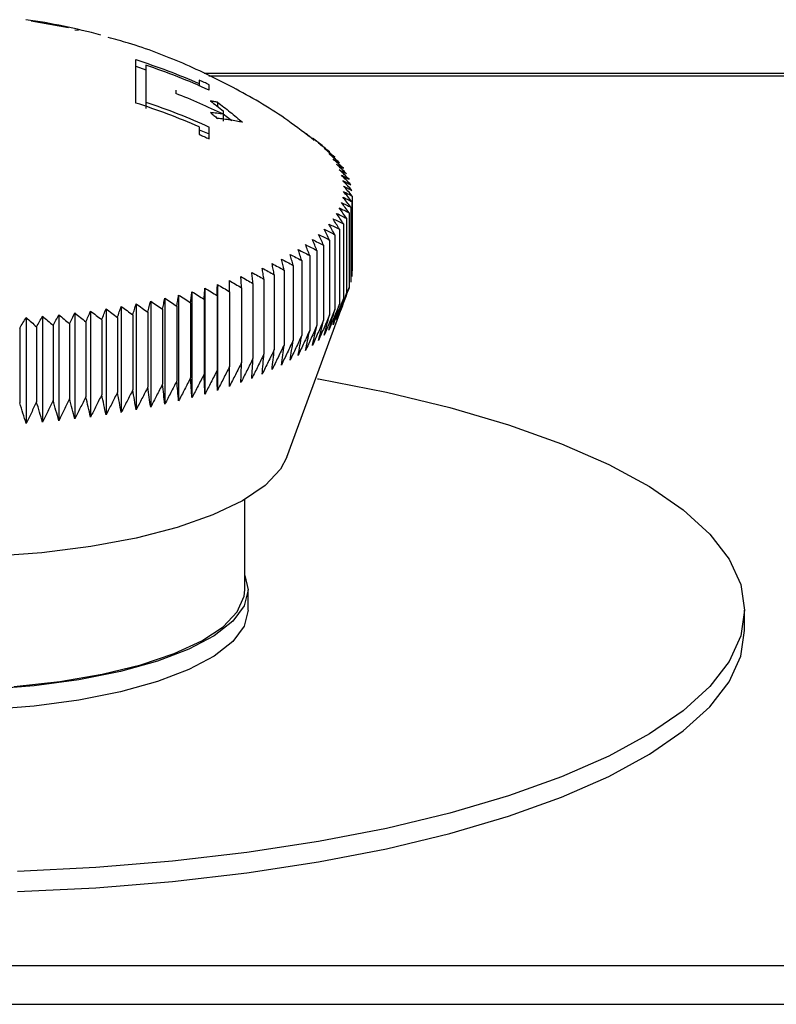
# Paper-space layout 'Web Drawing(2)' of a CAD drawing. Header units: millimetres. Extents: x 71 to 1085, y 76 to 849.
# Tile 33 of 63: x 391 to 426, y 462 to 508. Entities that reach past the tile are written whole.
import ezdxf

# ---------------------------------------------------------------- set-up
doc = ezdxf.new("R2010")
doc.units = ezdxf.units.MM

psp = doc.layouts.new('Web Drawing(2)')

# ---------------------------------------------------------------- linework, layer by layer
for p, q in [((391.813, 508.217), (393.553, 507.906)), ((393.844, 507.799), (394.027, 507.774)), ((396.688, 506.104), (397.153, 505.927)), ((499.709, 505.755), (399.86, 505.755)), ((400.086, 505.646), (499.705, 505.646)), ((399.631, 505.297), (399.631, 505.169)), ((397.153, 504.434), (397.153, 504.131)), ((400.483, 504.428), (400.483, 504.23)), ((400.755, 504.019), (400.755, 503.867)), ((400.755, 503.89), (401.15, 503.569)), ((400.755, 503.867), (400.755, 503.548)), ((399.631, 503.14), (400.096, 502.954)), ((406.755, 500.061), (406.755, 496.574)), ((406.689, 499.54), (406.689, 496.053)), ((406.739, 499.8), (406.739, 496.313)), ((406.489, 499.023), (406.489, 495.535)), ((406.605, 499.281), (406.605, 495.793)), ((406.34, 498.766), (406.34, 495.279)), ((405.944, 498.261), (405.944, 494.774)), ((406.158, 498.512), (406.158, 495.025)), ((405.421, 497.768), (405.421, 494.281)), ((405.699, 498.013), (405.699, 494.526)), ((404.774, 497.291), (404.774, 493.804)), ((405.113, 497.528), (405.113, 494.04)), ((404.007, 496.834), (404.007, 493.346)), ((404.405, 497.06), (404.405, 493.573)), ((403.126, 496.398), (403.126, 492.911)), ((403.58, 496.613), (403.58, 493.126)), ((400.48, 495.944), (400.48, 491.013)), ((401.603, 495.793), (401.603, 492.306)), ((402.136, 495.988), (402.136, 492.501)), ((402.644, 496.19), (402.644, 492.703)), ((403.713, 487.906), (406.608, 495.799)), ((398.677, 495.453), (398.677, 490.522)), ((399.299, 495.609), (399.299, 490.677)), ((399.9, 495.772), (399.9, 490.841)), ((400.465, 495.427), (400.465, 491.939)), ((401.046, 495.606), (401.046, 492.119)), ((396.008, 494.919), (396.008, 489.987)), ((396.7, 495.039), (396.7, 490.107)), ((397.377, 495.168), (397.377, 490.236)), ((398.036, 495.306), (398.036, 490.375)), ((398.592, 494.937), (398.592, 491.45)), ((399.237, 495.092), (399.237, 491.605)), ((399.862, 495.255), (399.862, 491.768)), ((392.351, 494.465), (392.351, 489.534)), ((393.104, 494.536), (393.104, 489.604)), ((393.848, 494.617), (393.848, 489.685)), ((394.581, 494.707), (394.581, 489.776)), ((395.301, 494.808), (395.301, 489.877)), ((396.546, 494.528), (396.546, 491.041)), ((397.245, 494.655), (397.245, 491.168)), ((397.928, 494.792), (397.928, 491.304)), ((391.589, 494.404), (391.589, 489.473)), ((392.067, 493.972), (392.067, 490.485)), ((392.841, 494.039), (392.841, 490.552)), ((393.606, 494.117), (393.606, 490.629)), ((394.36, 494.204), (394.36, 490.717)), ((395.102, 494.302), (395.102, 490.815)), ((395.831, 494.41), (395.831, 490.923)), ((391.285, 493.916), (391.285, 490.428)), ((401.755, 481.728), (401.755, 485.944)), ((401.905, 480.783), (401.905, 481.728)), ((425.005, 479.837), (425.005, 480.783)), ((504.174, 464.231), (270.836, 464.231)), ((270.836, 462.445), (504.174, 462.445))]:
    psp.add_line(p, q)
at = {"flags": 128}
for points in [[(405.141, 491.557), (405.182, 491.55), (408.339, 490.934), (411.295, 490.22), (414.021, 489.415), (416.493, 488.528), (418.685, 487.565), (420.577, 486.538), (422.15, 485.455), (423.39, 484.327), (424.284, 483.164), (424.824, 481.979), (425.005, 480.783)], [(403.713, 487.906), (403.419, 487.353), (402.7, 486.594), (401.641, 485.879), (400.267, 485.222), (398.607, 484.64), (396.7, 484.145), (394.587, 483.748), (392.316, 483.458), (389.938, 483.281), (387.505, 483.221)], [(401.755, 482.403), (401.905, 481.728), (401.728, 480.995), (401.2, 480.279), (400.335, 479.6), (399.155, 478.972), (397.687, 478.413), (395.969, 477.935), (394.042, 477.551), (391.955, 477.269), (389.757, 477.098), (387.505, 477.04)], [(391.03, 477.233), (393.147, 477.468), (395.124, 477.808), (396.914, 478.244), (398.472, 478.766), (399.761, 479.361), (400.747, 480.014), (401.407, 480.71), (401.725, 481.431), (401.755, 481.728)], [(401.905, 480.783), (401.728, 480.049), (401.2, 479.334), (400.335, 478.654), (399.155, 478.027), (397.687, 477.468), (395.969, 476.99), (394.042, 476.605), (391.955, 476.324), (389.757, 476.152), (387.505, 476.094)], [(425.005, 480.783), (424.824, 479.586), (424.284, 478.401), (423.39, 477.239), (422.15, 476.11), (420.577, 475.027), (418.685, 474), (416.493, 473.037), (414.021, 472.15), (411.295, 471.345), (408.339, 470.631), (405.182, 470.015), (401.855, 469.503), (398.39, 469.099), (394.821, 468.808), (391.18, 468.633)], [(391.18, 467.687), (394.821, 467.863), (398.39, 468.154), (401.855, 468.558), (405.182, 469.07), (408.339, 469.686), (411.295, 470.4), (414.021, 471.204), (416.493, 472.092), (418.685, 473.054), (420.577, 474.082), (422.15, 475.165), (423.39, 476.293), (424.284, 477.455), (424.824, 478.64), (425.005, 479.837)]]:
    psp.add_lwpolyline(points, dxfattribs=at)
for points in [[(395.059, 507.552), (393.914, 507.861), (392.75, 508.1), (391.573, 508.266)], [(396.688, 506.406), (397.69, 506.087), (398.672, 505.718), (399.631, 505.297)], [(400.096, 504.986), (399.138, 505.425), (398.157, 505.812), (397.153, 506.149)], [(400.096, 505.242), (400.019, 505.277), (399.864, 505.348), (399.709, 505.417), (399.631, 505.451)], [(399.631, 505.451), (399.631, 505.427), (399.631, 505.379), (399.631, 505.324), (399.631, 505.297)], [(398.546, 504.983), (398.546, 504.958), (398.546, 504.909), (398.546, 504.857), (398.546, 504.832)], [(400.096, 504.986), (400.096, 505.032), (400.096, 505.125), (400.096, 505.203), (400.096, 505.242)], [(400.755, 503.867), (400.032, 504.218), (399.297, 504.539), (398.546, 504.832)], [(399.631, 503.279), (398.672, 503.7), (397.69, 504.07), (396.688, 504.388)], [(397.153, 504.434), (398.157, 504.097), (399.138, 503.71), (400.096, 503.271)], [(400.483, 504.428), (400.429, 504.438), (400.319, 504.458), (400.21, 504.477), (400.155, 504.486)], [(400.155, 504.486), (400.255, 504.41), (400.456, 504.257), (400.655, 504.098), (400.755, 504.019)], [(400.755, 503.867), (400.655, 503.882), (400.456, 503.911), (400.255, 503.933), (400.155, 503.944)], [(400.155, 503.944), (400.21, 503.899), (400.319, 503.809), (400.429, 503.717), (400.483, 503.671)], [(399.631, 503.279), (399.631, 503.222), (399.631, 503.108), (399.631, 502.989), (399.631, 502.93)], [(400.096, 502.72), (400.096, 502.815), (400.096, 503.006), (400.096, 503.182), (400.096, 503.271)], [(399.631, 502.93), (399.709, 502.895), (399.864, 502.826), (400.019, 502.756), (400.096, 502.72)], [(404.58, 502.99), (404.613, 502.965), (404.678, 502.914), (404.742, 502.858), (404.774, 502.83)], [(404.897, 502.757), (404.933, 502.731), (405.006, 502.679), (405.077, 502.622), (405.113, 502.594)], [(405.421, 502.353), (405.248, 502.49), (405.073, 502.625), (404.897, 502.757)], [(405.184, 502.519), (405.224, 502.493), (405.303, 502.439), (405.382, 502.382), (405.421, 502.353)], [(405.699, 502.109), (405.528, 502.248), (405.357, 502.385), (405.184, 502.519)], [(405.44, 502.278), (405.484, 502.251), (405.57, 502.197), (405.656, 502.138), (405.699, 502.109)], [(405.944, 501.861), (405.778, 502.002), (405.61, 502.141), (405.44, 502.278)], [(405.666, 502.033), (405.712, 502.006), (405.806, 501.95), (405.898, 501.891), (405.944, 501.861)], [(406.158, 501.609), (405.996, 501.753), (405.831, 501.894), (405.666, 502.033)], [(405.859, 501.786), (405.909, 501.758), (406.01, 501.701), (406.109, 501.64), (406.158, 501.609)], [(406.34, 501.355), (406.181, 501.501), (406.021, 501.645), (405.859, 501.786)], [(406.021, 501.536), (406.075, 501.507), (406.182, 501.449), (406.287, 501.387), (406.34, 501.355)], [(406.489, 501.099), (406.335, 501.247), (406.179, 501.393), (406.021, 501.536)], [(406.151, 501.285), (406.208, 501.255), (406.321, 501.195), (406.433, 501.131), (406.489, 501.099)], [(406.249, 501.031), (406.309, 501.001), (406.428, 500.939), (406.546, 500.874), (406.605, 500.841)], [(406.314, 500.777), (406.377, 500.745), (406.502, 500.682), (406.627, 500.615), (406.689, 500.582)], [(406.347, 500.522), (406.412, 500.489), (406.544, 500.425), (406.674, 500.356), (406.739, 500.322)], [(406.314, 500.011), (406.385, 499.977), (406.528, 499.909), (406.668, 499.836), (406.739, 499.8)], [(406.347, 500.267), (406.415, 500.233), (406.552, 500.167), (406.688, 500.096), (406.755, 500.061)], [(406.151, 499.504), (406.227, 499.468), (406.38, 499.395), (406.53, 499.319), (406.605, 499.281)], [(406.249, 499.757), (406.323, 499.722), (406.47, 499.651), (406.616, 499.577), (406.689, 499.54)], [(405.859, 499.002), (405.94, 498.964), (406.101, 498.887), (406.26, 498.807), (406.34, 498.766)], [(406.021, 499.252), (406.1, 499.215), (406.257, 499.14), (406.412, 499.062), (406.489, 499.023)], [(405.666, 498.755), (405.748, 498.715), (405.913, 498.636), (406.077, 498.554), (406.158, 498.512)], [(405.184, 498.269), (405.27, 498.227), (405.443, 498.144), (405.613, 498.057), (405.699, 498.013)], [(405.44, 498.51), (405.525, 498.47), (405.694, 498.389), (405.861, 498.304), (405.944, 498.261)], [(404.58, 497.798), (404.67, 497.754), (404.848, 497.666), (405.024, 497.574), (405.113, 497.528)], [(404.897, 498.031), (404.985, 497.989), (405.161, 497.903), (405.334, 497.813), (405.421, 497.768)], [(403.858, 497.345), (403.95, 497.298), (404.133, 497.205), (404.314, 497.108), (404.405, 497.06)], [(404.234, 497.569), (404.324, 497.524), (404.505, 497.433), (404.684, 497.339), (404.774, 497.291)], [(402.565, 496.706), (402.659, 496.655), (402.847, 496.555), (403.033, 496.45), (403.126, 496.398)], [(403.023, 496.913), (403.117, 496.864), (403.303, 496.766), (403.488, 496.664), (403.58, 496.613)], [(403.455, 497.126), (403.547, 497.078), (403.732, 496.982), (403.915, 496.883), (404.007, 496.834)], [(401.571, 496.311), (401.666, 496.258), (401.855, 496.152), (402.043, 496.043), (402.136, 495.988)], [(402.081, 496.505), (402.175, 496.453), (402.364, 496.35), (402.551, 496.243), (402.644, 496.19)], [(400.48, 495.944), (400.575, 495.889), (400.765, 495.778), (400.952, 495.663), (401.046, 495.606)], [(401.037, 496.124), (401.132, 496.07), (401.322, 495.961), (401.51, 495.849), (401.603, 495.793)], [(398.677, 495.453), (398.771, 495.394), (398.959, 495.275), (399.144, 495.153), (399.237, 495.092)], [(399.299, 495.609), (399.393, 495.55), (399.582, 495.434), (399.768, 495.315), (399.862, 495.255)], [(399.9, 495.772), (399.995, 495.716), (400.184, 495.602), (400.371, 495.485), (400.465, 495.427)], [(396.008, 494.919), (396.098, 494.854), (396.279, 494.726), (396.457, 494.594), (396.546, 494.528)], [(396.7, 495.039), (396.792, 494.975), (396.975, 494.849), (397.155, 494.72), (397.245, 494.655)], [(397.377, 495.168), (397.469, 495.106), (397.654, 494.982), (397.836, 494.855), (397.928, 494.792)], [(398.036, 495.306), (398.129, 495.245), (398.316, 495.124), (398.5, 495), (398.592, 494.937)], [(392.067, 493.972), (392.161, 494.138), (392.255, 494.302), (392.351, 494.465)], [(392.351, 494.465), (392.433, 494.395), (392.597, 494.254), (392.76, 494.111), (392.841, 494.039)], [(392.841, 494.039), (392.928, 494.206), (393.016, 494.372), (393.104, 494.536)], [(393.104, 494.536), (393.188, 494.467), (393.357, 494.328), (393.523, 494.187), (393.606, 494.117)], [(393.606, 494.117), (393.686, 494.285), (393.767, 494.451), (393.848, 494.617)], [(393.848, 494.617), (393.934, 494.549), (394.106, 494.413), (394.275, 494.274), (394.36, 494.204)], [(394.36, 494.204), (394.434, 494.374), (394.507, 494.541), (394.581, 494.707)], [(394.581, 494.707), (394.668, 494.641), (394.843, 494.507), (395.016, 494.371), (395.102, 494.302)], [(395.102, 494.302), (395.169, 494.472), (395.235, 494.641), (395.301, 494.808)], [(395.301, 494.808), (395.39, 494.743), (395.568, 494.612), (395.744, 494.477), (395.831, 494.41)], [(391.285, 493.916), (391.385, 494.08), (391.487, 494.243), (391.589, 494.404)], [(391.589, 494.404), (391.669, 494.333), (391.829, 494.191), (391.988, 494.045), (392.067, 493.972)]]:
    psp.add_open_spline(points, degree=3)
for points, knots in [([(404.989, 502.647), (404.584, 502.961), (403.438, 503.847), (401.389, 505.059), (398.905, 506.257), (396.897, 507.039), (395.712, 507.35), (395.396, 507.433)], [0, 0, 0, 0, 0.142395, 0.402683, 0.659543, 0.909199, 1, 1, 1, 1]), ([(396.688, 504.388), (396.688, 504.461), (396.688, 504.608), (396.688, 504.817), (396.688, 505.017), (396.688, 505.209), (396.688, 505.391), (396.688, 505.564), (396.688, 505.728), (396.688, 505.882), (396.688, 506.028), (396.688, 506.163), (396.688, 506.291), (396.688, 506.367), (396.688, 506.406)], [0, 0, 0, 0, 0.0833607, 0.1667065, 0.2500404, 0.3333653, 0.4166841, 0.5, 0.5833159, 0.6666347, 0.7499596, 0.8332935, 0.9166393, 1, 1, 1, 1]), ([(397.153, 506.149), (397.153, 506.107), (397.153, 506.023), (397.153, 505.885), (397.153, 505.737), (397.153, 505.58), (397.153, 505.413), (397.153, 505.236), (397.153, 505.05), (397.153, 504.855), (397.153, 504.65), (397.153, 504.506), (397.153, 504.434)], [0, 0, 0, 0, 0.100025, 0.200033, 0.300029, 0.400017, 0.5, 0.599983, 0.699971, 0.799967, 0.899975, 1, 1, 1, 1]), ([(400.483, 504.428), (400.583, 504.352), (400.78, 504.201), (401.073, 503.969), (401.361, 503.733), (401.551, 503.573), (401.645, 503.493)], [0, 0, 0, 0, 0.2538638, 0.505157, 0.7538715, 1, 1, 1, 1]), ([(401.645, 503.493), (401.551, 503.511), (401.361, 503.549), (401.073, 503.596), (400.78, 503.638), (400.583, 503.66), (400.483, 503.671)], [0, 0, 0, 0, 0.246129, 0.494843, 0.746136, 1, 1, 1, 1]), ([(406.605, 500.841), (406.53, 500.916), (406.38, 501.065), (406.228, 501.211), (406.151, 501.285)], [0, 0, 0, 0, 0.4987669, 1, 1, 1, 1]), ([(406.689, 500.582), (406.616, 500.657), (406.47, 500.809), (406.323, 500.957), (406.249, 501.031)], [0, 0, 0, 0, 0.4987828, 1, 1, 1, 1]), ([(406.739, 500.322), (406.668, 500.398), (406.528, 500.551), (406.385, 500.702), (406.314, 500.777)], [0, 0, 0, 0, 0.498794, 1, 1, 1, 1]), ([(406.755, 500.061), (406.688, 500.138), (406.552, 500.293), (406.415, 500.446), (406.347, 500.522)], [0, 0, 0, 0, 0.498801, 1, 1, 1, 1]), ([(406.689, 499.54), (406.627, 499.619), (406.503, 499.778), (406.377, 499.933), (406.314, 500.011)], [0, 0, 0, 0, 0.4987983, 1, 1, 1, 1]), ([(406.739, 499.8), (406.674, 499.878), (406.544, 500.035), (406.412, 500.189), (406.347, 500.267)], [0, 0, 0, 0, 0.498802, 1, 1, 1, 1]), ([(406.489, 499.023), (406.433, 499.103), (406.321, 499.265), (406.208, 499.424), (406.151, 499.504)], [0, 0, 0, 0, 0.498774, 1, 1, 1, 1]), ([(406.605, 499.281), (406.547, 499.36), (406.428, 499.521), (406.309, 499.678), (406.249, 499.757)], [0, 0, 0, 0, 0.498789, 1, 1, 1, 1]), ([(406.158, 498.512), (406.109, 498.594), (406.01, 498.759), (405.91, 498.921), (405.859, 499.002)], [0, 0, 0, 0, 0.498728, 1, 1, 1, 1]), ([(406.34, 498.766), (406.287, 498.848), (406.182, 499.011), (406.075, 499.172), (406.021, 499.252)], [0, 0, 0, 0, 0.498754, 1, 1, 1, 1]), ([(405.944, 498.261), (405.898, 498.344), (405.806, 498.51), (405.712, 498.673), (405.666, 498.755)], [0, 0, 0, 0, 0.498697, 1, 1, 1, 1]), ([(405.421, 497.768), (405.382, 497.852), (405.303, 498.021), (405.224, 498.186), (405.184, 498.269)], [0, 0, 0, 0, 0.498619, 1, 1, 1, 1]), ([(405.699, 498.013), (405.656, 498.096), (405.57, 498.263), (405.484, 498.428), (405.44, 498.51)], [0, 0, 0, 0, 0.49866, 1, 1, 1, 1]), ([(404.774, 497.291), (404.742, 497.376), (404.678, 497.546), (404.613, 497.714), (404.58, 497.798)], [0, 0, 0, 0, 0.498521, 1, 1, 1, 1]), ([(405.113, 497.528), (405.077, 497.612), (405.006, 497.781), (404.933, 497.948), (404.897, 498.031)], [0, 0, 0, 0, 0.498572, 1, 1, 1, 1]), ([(404.007, 496.834), (403.982, 496.919), (403.933, 497.091), (403.883, 497.26), (403.858, 497.345)], [0, 0, 0, 0, 0.498407, 1, 1, 1, 1]), ([(404.405, 497.06), (404.377, 497.145), (404.32, 497.316), (404.263, 497.485), (404.234, 497.569)], [0, 0, 0, 0, 0.498466, 1, 1, 1, 1]), ([(402.644, 496.19), (402.631, 496.276), (402.605, 496.449), (402.578, 496.62), (402.565, 496.706)], [0, 0, 0, 0, 0.498216, 1, 1, 1, 1]), ([(403.126, 496.398), (403.109, 496.484), (403.075, 496.657), (403.04, 496.827), (403.023, 496.913)], [0, 0, 0, 0, 0.498281, 1, 1, 1, 1]), ([(403.58, 496.613), (403.559, 496.699), (403.518, 496.871), (403.476, 497.041), (403.455, 497.126)], [0, 0, 0, 0, 0.4983449, 1, 1, 1, 1]), ([(401.603, 495.793), (401.598, 495.88), (401.587, 496.054), (401.576, 496.225), (401.571, 496.311)], [0, 0, 0, 0, 0.498087, 1, 1, 1, 1]), ([(402.136, 495.988), (402.127, 496.075), (402.109, 496.248), (402.09, 496.419), (402.081, 496.505)], [0, 0, 0, 0, 0.498151, 1, 1, 1, 1]), ([(400.465, 495.427), (400.467, 495.513), (400.472, 495.687), (400.477, 495.858), (400.48, 495.944)], [0, 0, 0, 0, 0.497972, 1, 1, 1, 1]), ([(401.046, 495.606), (401.045, 495.693), (401.042, 495.867), (401.039, 496.038), (401.037, 496.124)], [0, 0, 0, 0, 0.498027, 1, 1, 1, 1]), ([(406.605, 495.793), (406.53, 495.589), (406.379, 495.181), (406.227, 494.775), (406.151, 494.572)], [0, 0, 0, 0, 0.502737, 1, 1, 1, 1]), ([(398.592, 494.937), (398.606, 495.024), (398.634, 495.197), (398.663, 495.367), (398.677, 495.453)], [0, 0, 0, 0, 0.497874, 1, 1, 1, 1]), ([(399.237, 495.092), (399.247, 495.178), (399.268, 495.352), (399.288, 495.523), (399.299, 495.609)], [0, 0, 0, 0, 0.497892, 1, 1, 1, 1]), ([(399.862, 495.255), (399.868, 495.342), (399.881, 495.515), (399.894, 495.687), (399.9, 495.772)], [0, 0, 0, 0, 0.497926, 1, 1, 1, 1]), ([(406.489, 495.535), (406.411, 495.332), (406.256, 494.926), (406.099, 494.522), (406.021, 494.321)], [0, 0, 0, 0, 0.502737, 1, 1, 1, 1]), ([(406.151, 494.572), (406.208, 494.732), (406.321, 495.052), (406.433, 495.374), (406.489, 495.535)], [0, 0, 0, 0, 0.497263, 1, 1, 1, 1]), ([(395.831, 494.41), (395.861, 494.495), (395.919, 494.666), (395.978, 494.834), (396.008, 494.919)], [0, 0, 0, 0, 0.498167, 1, 1, 1, 1]), ([(396.546, 494.528), (396.572, 494.613), (396.623, 494.785), (396.674, 494.954), (396.7, 495.039)], [0, 0, 0, 0, 0.498008, 1, 1, 1, 1]), ([(397.245, 494.655), (397.267, 494.741), (397.311, 494.913), (397.355, 495.083), (397.377, 495.168)], [0, 0, 0, 0, 0.497921, 1, 1, 1, 1]), ([(397.928, 494.792), (397.946, 494.878), (397.981, 495.05), (398.018, 495.221), (398.036, 495.306)], [0, 0, 0, 0, 0.4978811, 1, 1, 1, 1]), ([(406.158, 495.025), (406.076, 494.824), (405.913, 494.423), (405.748, 494.023), (405.666, 493.824)], [0, 0, 0, 0, 0.502737, 1, 1, 1, 1]), ([(406.34, 495.279), (406.26, 495.076), (406.101, 494.673), (405.939, 494.271), (405.859, 494.071)], [0, 0, 0, 0, 0.502737, 1, 1, 1, 1]), ([(405.859, 494.071), (405.909, 494.229), (406.009, 494.546), (406.109, 494.865), (406.158, 495.025)], [0, 0, 0, 0, 0.497263, 1, 1, 1, 1]), ([(406.021, 494.321), (406.074, 494.479), (406.181, 494.798), (406.287, 495.118), (406.34, 495.279)], [0, 0, 0, 0, 0.497263, 1, 1, 1, 1]), ([(405.698, 494.526), (405.613, 494.326), (405.442, 493.93), (405.27, 493.534), (405.184, 493.338)], [0, 0, 0, 0, 0.502737, 1, 1, 1, 1]), ([(405.944, 494.774), (405.86, 494.573), (405.693, 494.175), (405.524, 493.777), (405.44, 493.579)], [0, 0, 0, 0, 0.502737, 1, 1, 1, 1]), ([(405.44, 493.579), (405.483, 493.736), (405.57, 494.05), (405.655, 494.367), (405.698, 494.526)], [0, 0, 0, 0, 0.497263, 1, 1, 1, 1]), ([(405.666, 493.824), (405.712, 493.981), (405.806, 494.297), (405.898, 494.614), (405.944, 494.774)], [0, 0, 0, 0, 0.497263, 1, 1, 1, 1]), ([(405.112, 494.04), (405.024, 493.843), (404.848, 493.452), (404.669, 493.061), (404.58, 492.867)], [0, 0, 0, 0, 0.502737, 1, 1, 1, 1]), ([(405.421, 494.281), (405.334, 494.083), (405.16, 493.689), (404.985, 493.296), (404.897, 493.1)], [0, 0, 0, 0, 0.502737, 1, 1, 1, 1]), ([(404.897, 493.1), (404.933, 493.256), (405.005, 493.568), (405.077, 493.882), (405.113, 494.04)], [0, 0, 0, 0, 0.497263, 1, 1, 1, 1]), ([(405.184, 493.338), (405.224, 493.494), (405.303, 493.807), (405.382, 494.123), (405.421, 494.281)], [0, 0, 0, 0, 0.497263, 1, 1, 1, 1]), ([(404.405, 493.573), (404.314, 493.378), (404.133, 492.991), (403.949, 492.605), (403.858, 492.414)], [0, 0, 0, 0, 0.502737, 1, 1, 1, 1]), ([(404.774, 493.804), (404.684, 493.608), (404.505, 493.219), (404.324, 492.831), (404.234, 492.638)], [0, 0, 0, 0, 0.502737, 1, 1, 1, 1]), ([(404.234, 492.638), (404.262, 492.792), (404.32, 493.103), (404.376, 493.416), (404.405, 493.573)], [0, 0, 0, 0, 0.497263, 1, 1, 1, 1]), ([(404.58, 492.867), (404.613, 493.022), (404.677, 493.333), (404.741, 493.647), (404.774, 493.804)], [0, 0, 0, 0, 0.497263, 1, 1, 1, 1]), ([(403.58, 493.126), (403.487, 492.934), (403.303, 492.552), (403.116, 492.171), (403.023, 491.982)], [0, 0, 0, 0, 0.502737, 1, 1, 1, 1]), ([(404.007, 493.346), (403.915, 493.153), (403.732, 492.769), (403.547, 492.385), (403.455, 492.195)], [0, 0, 0, 0, 0.5027367, 1, 1, 1, 1]), ([(403.455, 492.195), (403.476, 492.349), (403.518, 492.658), (403.559, 492.969), (403.58, 493.126)], [0, 0, 0, 0, 0.4972633, 1, 1, 1, 1]), ([(403.858, 492.414), (403.883, 492.568), (403.933, 492.878), (403.982, 493.19), (404.007, 493.346)], [0, 0, 0, 0, 0.497263, 1, 1, 1, 1]), ([(402.644, 492.703), (402.55, 492.513), (402.364, 492.136), (402.175, 491.76), (402.081, 491.574)], [0, 0, 0, 0, 0.502737, 1, 1, 1, 1]), ([(403.126, 492.911), (403.032, 492.72), (402.846, 492.341), (402.658, 491.963), (402.565, 491.774)], [0, 0, 0, 0, 0.5027367, 1, 1, 1, 1]), ([(402.565, 491.774), (402.578, 491.928), (402.605, 492.236), (402.631, 492.547), (402.644, 492.703)], [0, 0, 0, 0, 0.497263, 1, 1, 1, 1]), ([(403.023, 491.982), (403.04, 492.135), (403.075, 492.444), (403.109, 492.755), (403.126, 492.911)], [0, 0, 0, 0, 0.497263, 1, 1, 1, 1]), ([(401.603, 492.306), (401.509, 492.119), (401.321, 491.748), (401.132, 491.377), (401.037, 491.193)], [0, 0, 0, 0, 0.502737, 1, 1, 1, 1]), ([(402.136, 492.501), (402.042, 492.313), (401.855, 491.938), (401.665, 491.565), (401.571, 491.38)], [0, 0, 0, 0, 0.502737, 1, 1, 1, 1]), ([(401.571, 491.38), (401.576, 491.533), (401.587, 491.841), (401.598, 492.151), (401.603, 492.306)], [0, 0, 0, 0, 0.497263, 1, 1, 1, 1]), ([(402.081, 491.574), (402.09, 491.727), (402.109, 492.035), (402.127, 492.345), (402.136, 492.501)], [0, 0, 0, 0, 0.497263, 1, 1, 1, 1]), ([(399.862, 491.768), (399.768, 491.585), (399.581, 491.221), (399.393, 490.858), (399.299, 490.677)], [0, 0, 0, 0, 0.5027367, 1, 1, 1, 1]), ([(399.9, 490.841), (399.894, 490.994), (399.881, 491.302), (399.868, 491.612), (399.862, 491.768)], [0, 0, 0, 0, 0.497263, 1, 1, 1, 1]), ([(400.465, 491.939), (400.371, 491.755), (400.184, 491.388), (399.994, 491.023), (399.9, 490.841)], [0, 0, 0, 0, 0.502737, 1, 1, 1, 1]), ([(400.48, 491.013), (400.477, 491.166), (400.472, 491.474), (400.467, 491.784), (400.465, 491.939)], [0, 0, 0, 0, 0.497263, 1, 1, 1, 1]), ([(401.046, 492.119), (400.952, 491.933), (400.764, 491.564), (400.574, 491.196), (400.48, 491.013)], [0, 0, 0, 0, 0.502737, 1, 1, 1, 1]), ([(401.037, 491.193), (401.039, 491.346), (401.042, 491.654), (401.044, 491.963), (401.046, 492.119)], [0, 0, 0, 0, 0.4972633, 1, 1, 1, 1]), ([(397.928, 491.304), (397.836, 491.125), (397.653, 490.769), (397.469, 490.413), (397.377, 490.236)], [0, 0, 0, 0, 0.502737, 1, 1, 1, 1]), ([(398.036, 490.375), (398.018, 490.528), (397.982, 490.837), (397.946, 491.148), (397.928, 491.304)], [0, 0, 0, 0, 0.497263, 1, 1, 1, 1]), ([(398.592, 491.45), (398.499, 491.27), (398.315, 490.911), (398.129, 490.553), (398.036, 490.375)], [0, 0, 0, 0, 0.502737, 1, 1, 1, 1]), ([(398.677, 490.522), (398.663, 490.675), (398.634, 490.984), (398.606, 491.294), (398.592, 491.45)], [0, 0, 0, 0, 0.497263, 1, 1, 1, 1]), ([(399.237, 491.605), (399.144, 491.423), (398.958, 491.061), (398.77, 490.701), (398.677, 490.522)], [0, 0, 0, 0, 0.502737, 1, 1, 1, 1]), ([(399.299, 490.677), (399.288, 490.831), (399.268, 491.139), (399.247, 491.449), (399.237, 491.605)], [0, 0, 0, 0, 0.497263, 1, 1, 1, 1]), ([(395.102, 490.815), (395.015, 490.641), (394.843, 490.294), (394.668, 489.948), (394.581, 489.776)], [0, 0, 0, 0, 0.502737, 1, 1, 1, 1]), ([(395.301, 489.877), (395.268, 490.032), (395.201, 490.344), (395.135, 490.657), (395.102, 490.815)], [0, 0, 0, 0, 0.4972633, 1, 1, 1, 1]), ([(395.831, 490.923), (395.743, 490.747), (395.567, 490.398), (395.39, 490.05), (395.301, 489.877)], [0, 0, 0, 0, 0.502737, 1, 1, 1, 1]), ([(396.008, 489.987), (395.979, 490.142), (395.919, 490.453), (395.861, 490.766), (395.831, 490.923)], [0, 0, 0, 0, 0.497263, 1, 1, 1, 1]), ([(396.546, 491.041), (396.457, 490.864), (396.278, 490.512), (396.098, 490.162), (396.008, 489.987)], [0, 0, 0, 0, 0.502737, 1, 1, 1, 1]), ([(396.7, 490.107), (396.675, 490.262), (396.623, 490.572), (396.572, 490.884), (396.546, 491.041)], [0, 0, 0, 0, 0.497263, 1, 1, 1, 1]), ([(397.245, 491.168), (397.155, 490.99), (396.974, 490.636), (396.791, 490.283), (396.7, 490.107)], [0, 0, 0, 0, 0.502737, 1, 1, 1, 1]), ([(397.377, 490.236), (397.355, 490.39), (397.311, 490.7), (397.267, 491.011), (397.245, 491.168)], [0, 0, 0, 0, 0.497263, 1, 1, 1, 1]), ([(391.589, 489.473), (391.538, 489.631), (391.436, 489.949), (391.336, 490.268), (391.285, 490.428)], [0, 0, 0, 0, 0.497263, 1, 1, 1, 1]), ([(392.067, 490.485), (391.987, 490.315), (391.829, 489.977), (391.669, 489.64), (391.589, 489.473)], [0, 0, 0, 0, 0.502737, 1, 1, 1, 1]), ([(392.351, 489.534), (392.304, 489.691), (392.208, 490.007), (392.114, 490.325), (392.067, 490.485)], [0, 0, 0, 0, 0.497263, 1, 1, 1, 1]), ([(392.841, 490.552), (392.759, 490.381), (392.597, 490.041), (392.433, 489.702), (392.351, 489.534)], [0, 0, 0, 0, 0.502737, 1, 1, 1, 1]), ([(393.104, 489.604), (393.06, 489.761), (392.972, 490.076), (392.885, 490.393), (392.841, 490.552)], [0, 0, 0, 0, 0.497263, 1, 1, 1, 1]), ([(393.606, 490.629), (393.522, 490.457), (393.356, 490.115), (393.188, 489.774), (393.104, 489.604)], [0, 0, 0, 0, 0.502737, 1, 1, 1, 1]), ([(393.848, 489.685), (393.808, 489.841), (393.726, 490.155), (393.646, 490.471), (393.606, 490.629)], [0, 0, 0, 0, 0.497263, 1, 1, 1, 1]), ([(394.36, 490.717), (394.275, 490.544), (394.105, 490.199), (393.933, 489.856), (393.848, 489.685)], [0, 0, 0, 0, 0.502737, 1, 1, 1, 1]), ([(394.581, 489.776), (394.544, 489.932), (394.47, 490.245), (394.397, 490.559), (394.36, 490.717)], [0, 0, 0, 0, 0.497263, 1, 1, 1, 1])]:
    psp.add_open_spline(points, degree=3, knots=knots)

doc.saveas('drawing.dxf')
